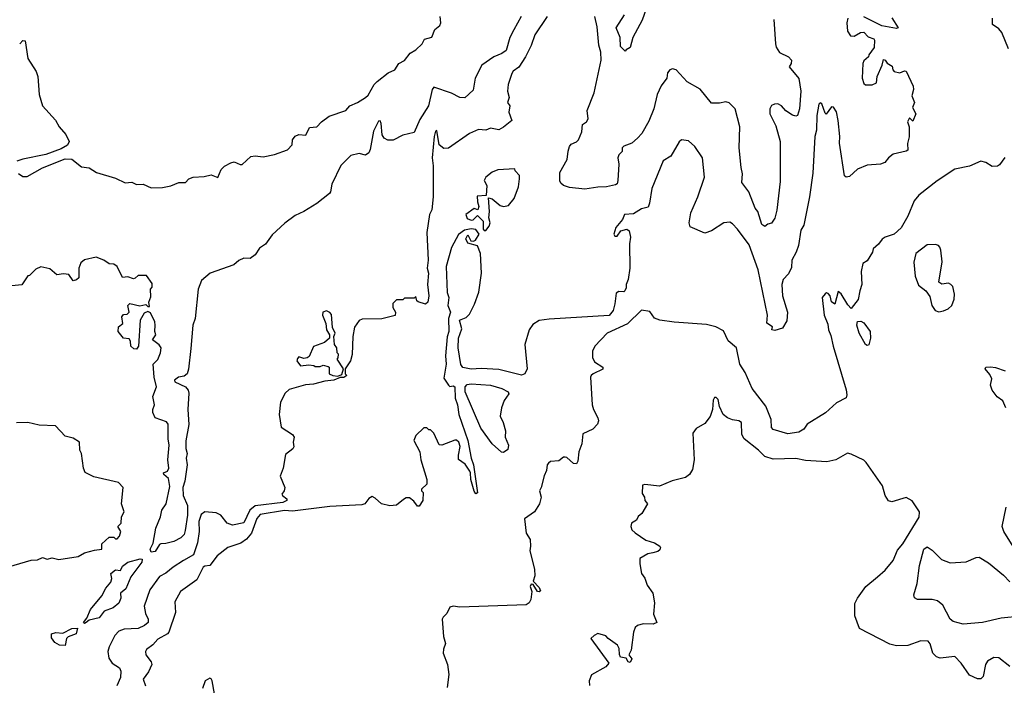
# Model space of a CAD drawing. Extents: x 1690054 to 1842981, y 782881 to 914114.
# Tile 180 of 256: x 1766735 to 1772799, y 828518 to 832614. Entities that reach past the tile are written whole.
import ezdxf

# ---------------------------------------------------------------- set-up
doc = ezdxf.new("R2010")
doc.units = 0

msp = doc.modelspace()

# ---------------------------------------------------------------- linework, layer by layer
at = {"layer": '0CON10XD'}
for points in [[(1770595, 832687.5), (1770568.3, 832611.7), (1770510.8, 832505), (1770495, 832443.3), (1770470, 832430), (1770465, 832420), (1770435, 832449.2), (1770433.8, 832505), (1770409.2, 832565), (1770460.4, 832645)], [(1769823.8, 832635), (1769777.6, 832552.4), (1769753.1, 832505), (1769730.5, 832425), (1769705, 832405.6), (1769654.6, 832385.4), (1769580.8, 832335), (1769540.8, 832255), (1769528.3, 832181.7), (1769475.8, 832134.2), (1769445, 832136.2), (1769395, 832161.4), (1769285, 832198.6), (1769275.5, 832184.5), (1769252.4, 832085), (1769199.7, 832000.3), (1769165, 831919.7), (1769095, 831904), (1769035, 831872.2), (1769002.1, 831872.1), (1768980, 831885), (1768966.4, 831905), (1768962, 831975), (1768955, 831992.5), (1768945, 831990), (1768915, 831928.8), (1768894.1, 831815), (1768885, 831794.1), (1768865, 831780.4), (1768825, 831790), (1768775, 831778.6), (1768712.5, 831717.5), (1768657.7, 831602.2), (1768650, 831555), (1768642.3, 831545), (1768565, 831483.8), (1768485, 831433), (1768430.5, 831409.5), (1768367.4, 831362.6), (1768290.1, 831289.9), (1768247.8, 831232.2), (1768212.1, 831207.9), (1768185, 831167.1), (1768155, 831145.6), (1768115, 831147.5), (1768085, 831132.5), (1768053.9, 831106.1), (1767907.5, 831055), (1767855, 831008.8), (1767833.5, 830955), (1767815.8, 830775), (1767801.6, 830735), (1767789.5, 830590.5), (1767774.4, 830464.4), (1767765.6, 830435), (1767748.8, 830421.2), (1767713.3, 830415), (1767687.5, 830395), (1767690, 830385), (1767755.4, 830355.4), (1767772.9, 830335), (1767776.6, 830316.6), (1767771.1, 830215), (1767776.2, 830123.8), (1767757.9, 830022.1), (1767757.5, 829975), (1767766.5, 829945), (1767759.6, 829915), (1767766.5, 829875), (1767752.8, 829775), (1767738.8, 829735), (1767742.2, 829685), (1767767.5, 829625), (1767768.2, 829565), (1767755, 829470), (1767748, 829445), (1767728, 829425), (1767685, 829402.2), (1767635, 829390), (1767605, 829389.2), (1767595, 829384), (1767568.7, 829341.3), (1767545, 829337.5), (1767538.1, 829355), (1767557.8, 829392.2), (1767573.7, 829485), (1767601.7, 829555), (1767610.2, 829595), (1767636.3, 829633.7), (1767659.6, 829740.4), (1767651.4, 829791.4), (1767622, 829815), (1767620, 829825), (1767645, 829836.2), (1767654.2, 829855), (1767646.7, 829905), (1767655.9, 829995), (1767649.2, 830035), (1767648.9, 830125), (1767638.5, 830138.5), (1767568.8, 830165), (1767553.9, 830196.1), (1767554, 830215), (1767565.8, 830245), (1767553.9, 830296.1), (1767577.5, 830355), (1767562.5, 830415), (1767556.2, 830495), (1767586.5, 830523.5), (1767602.9, 830565), (1767605.4, 830595), (1767594.1, 830614.1), (1767552.5, 830645), (1767572.5, 830675), (1767567.5, 830695), (1767570, 830735), (1767567.5, 830755), (1767541.2, 830811.2), (1767525, 830817.5), (1767501.7, 830808.3), (1767477.5, 830765), (1767465.9, 830604.1), (1767455, 830587.5), (1767438.3, 830588.3), (1767420, 830605), (1767417.5, 830635), (1767409.3, 830649.3), (1767373.9, 830653.9), (1767342, 830695), (1767343.3, 830725), (1767370, 830745), (1767363.3, 830785), (1767375, 830800), (1767397.7, 830802.3), (1767410, 830815), (1767400, 830855), (1767413, 830867), (1767475, 830852.5), (1767511.7, 830861.7), (1767525, 830850), (1767535, 830850), (1767530, 830875), (1767541.7, 830908.3), (1767540, 830955), (1767551.7, 830968.3), (1767551.7, 830991.7), (1767515, 831040), (1767465, 831040), (1767447, 831023), (1767435, 831020), (1767401.7, 831031.7), (1767368.3, 831028.3), (1767335, 831096.2), (1767315, 831110), (1767285, 831112.5), (1767253.6, 831133.6), (1767205, 831152.5), (1767135, 831136.7), (1767111.2, 831118.8), (1767100, 831085), (1767100, 831025), (1767085, 831012.5), (1767065, 831007.5), (1767037, 831047), (1767005, 831051.2), (1766963.6, 831043.6), (1766920.7, 831080.7), (1766865, 831093.3), (1766835, 831080), (1766795, 831040), (1766785, 831037.5), (1766747, 830983), (1766645, 830972.5)], [(1766727.5, 831667.5), (1766755, 831649.5), (1766780.5, 831649.5), (1766875, 831702.4), (1767015, 831759.1), (1767055, 831755.4), (1767115, 831709.2), (1767162.3, 831702.3), (1767208, 831675), (1767325, 831638.9), (1767385, 831611.1), (1767425, 831614), (1767455, 831600), (1767495, 831602), (1767545, 831578.8), (1767615, 831582.5), (1767665, 831592.5), (1767715, 831613.3), (1767757, 831613), (1767777.5, 831635), (1767803.9, 831646.1), (1767870.7, 831649.3), (1767915, 831658.8), (1767955, 831642.5), (1767975, 831692.5), (1767996, 831714), (1768035, 831732.5), (1768055, 831740), (1768092.5, 831722.5), (1768105, 831724), (1768158.3, 831771.7), (1768185, 831776.7), (1768235, 831771.2), (1768305, 831785.6), (1768385, 831813.8), (1768412.5, 831845), (1768415.8, 831875), (1768432.2, 831897.8), (1768455, 831907.5), (1768496.9, 831903.1), (1768519.5, 831950.5), (1768565, 831955.5), (1768594.5, 831985), (1768640, 832020), (1768743.8, 832055), (1768768, 832085), (1768815.9, 832104.1), (1768863.8, 832135), (1768880.3, 832149.7), (1768918, 832215), (1768936.2, 832235), (1769005, 832288.1), (1769044.4, 832305.6), (1769070, 832345), (1769105, 832364.3), (1769140.5, 832409.5), (1769175, 832430), (1769213.1, 832465), (1769228.1, 832495), (1769272.9, 832507.1), (1769291.9, 832555), (1769321.8, 832578.2), (1769329.6, 832595), (1769325.6, 832635)], [(1769983.8, 832635), (1769907.9, 832522.1), (1769885.4, 832455), (1769849.6, 832385), (1769808.6, 832321.4), (1769775, 832297.2), (1769765, 832282.5), (1769744.4, 832215), (1769740, 832175), (1769748.9, 832135), (1769738.8, 832105), (1769753.3, 832085), (1769747.1, 832045), (1769766, 831995), (1769715, 831952.9), (1769685, 831937.1), (1769635, 831946.1), (1769605, 831935.5), (1769561.5, 831938.5), (1769506.2, 831915), (1769375.9, 831824.1), (1769347.6, 831822.4), (1769318.2, 831845), (1769305, 831932.5), (1769295, 831927.5), (1769288.5, 831895), (1769275.2, 831765), (1769282, 831715), (1769280.6, 831525), (1769273.8, 831445), (1769258.9, 831415), (1769242.8, 831305), (1769250.6, 831135), (1769244.3, 831085), (1769252.5, 831055), (1769245.7, 830984.3), (1769254, 830915), (1769248.8, 830875), (1769235, 830863.8), (1769188.3, 830878.3), (1769180, 830885), (1769175, 830910), (1769165, 830900), (1769105, 830900), (1769095, 830890), (1769055, 830890), (1769032.5, 830867.5), (1769033, 830843), (1769050, 830815), (1769047, 830793), (1768965, 830772.5), (1768845, 830771.2), (1768826.1, 830763.9), (1768797.7, 830722.3), (1768785.8, 830665), (1768783, 830553), (1768773.3, 830515), (1768740, 830465), (1768740, 830435), (1768750, 830425), (1768731.7, 830411.7), (1768708.3, 830411.7), (1768670, 830395), (1768615, 830390), (1768545, 830371.9), (1768495, 830368.1), (1768395, 830338.8), (1768370, 830315), (1768340.5, 830259.5), (1768333.8, 830185), (1768345, 830107.5), (1768415, 830062), (1768426.2, 830045), (1768420, 830015), (1768423.8, 829985), (1768417, 829973), (1768371.6, 829938.4), (1768356.7, 829855), (1768340, 829805), (1768367.5, 829735), (1768364.2, 829715), (1768350, 829695), (1768352.5, 829685), (1768380, 829665), (1768380, 829655), (1768355, 829642.5), (1768185, 829622.3), (1768152.6, 829595), (1768115, 829517.5), (1768045, 829504.2), (1768013.3, 829515), (1767974.4, 829564.4), (1767945, 829580), (1767875, 829585.2), (1767851.8, 829568.2), (1767837.5, 829525), (1767839.8, 829465), (1767829.5, 829395), (1767805, 829320.5), (1767743.2, 829286.8), (1767679.4, 829245), (1767635, 829207.5), (1767595, 829187.3), (1767535.6, 829105), (1767501.5, 829005), (1767510.2, 828960.2), (1767526.2, 828925), (1767525.9, 828904.1), (1767504.4, 828885), (1767465, 828866.9), (1767377.5, 828862.5), (1767345, 828851.5), (1767321.5, 828825), (1767286.2, 828753.8), (1767277.8, 828725), (1767284.6, 828684.6), (1767304, 828654), (1767350, 828625), (1767358.5, 828605), (1767355.9, 828565), (1767333.2, 828515)], [(1771378.8, 832615), (1771389.4, 832465), (1771394.6, 832444.6), (1771415, 832412), (1771470, 832385), (1771488.8, 832365), (1771486.7, 832345), (1771474, 832325), (1771533.2, 832253.2), (1771545.2, 832175.2), (1771537.2, 832065), (1771525, 832025.7), (1771515, 832020), (1771495, 832027.5), (1771453.5, 832053.5), (1771426, 832085), (1771405, 832097.1), (1771384.4, 832095.6), (1771365, 832085.8), (1771354.3, 832065), (1771354.2, 832035), (1771391.7, 831961.7), (1771419.2, 831865), (1771418.3, 831618.3), (1771398.8, 831441.2), (1771385, 831392.5), (1771365, 831362.5), (1771343, 831357), (1771325, 831342.5), (1771305, 831353.3), (1771281.5, 831435), (1771264.6, 831455), (1771225.6, 831555), (1771183.4, 831613.4), (1771187.5, 831665), (1771177.5, 831705), (1771166.7, 831826.7), (1771171.1, 831955), (1771141.2, 832065), (1771105, 832102.2), (1771085, 832108.2), (1771045, 832100.5), (1770995, 832100), (1770925, 832187.5), (1770845, 832232), (1770777.5, 832305), (1770755, 832311.2), (1770740, 832305), (1770725, 832286.7), (1770720, 832255), (1770685, 832208), (1770660.4, 832155), (1770640, 832065), (1770610.2, 831989.7), (1770566.2, 831915), (1770539.5, 831885), (1770504.7, 831855.3), (1770455, 831836.7), (1770446.4, 831825), (1770446.4, 831803.6), (1770425, 831782.2), (1770418, 831765), (1770424.4, 831725), (1770419.2, 831625), (1770414, 831605), (1770405, 831597.5), (1770350, 831585), (1770295, 831583.5), (1770215, 831570.8), (1770122, 831582), (1770084.3, 831595), (1770068.3, 831608.3), (1770062.5, 831622.5), (1770060.8, 831675), (1770107.8, 831755), (1770112.5, 831805), (1770122.2, 831835), (1770130.8, 831849.2), (1770165, 831863.1), (1770175.7, 831875), (1770196.6, 831925), (1770200.6, 831969.4), (1770225, 831985.5), (1770237.1, 832005), (1770230.4, 832055), (1770273.8, 832165), (1770316.8, 832365), (1770313.4, 832415), (1770301.4, 832458.6), (1770291.5, 832571.5), (1770277.1, 832635)], [(1771835, 832624), (1771830.3, 832595), (1771833, 832543), (1771851.2, 832515), (1771875, 832512.5), (1771913.4, 832536.6), (1771935, 832537.1), (1771960, 832510), (1771995, 832497.5), (1771999.3, 832489.3), (1771996.7, 832443.3), (1771965, 832397.5), (1771962.5, 832385), (1771935, 832362), (1771927.5, 832345), (1771923.8, 832255), (1771935, 832222.5), (1771945, 832214.5), (1771985, 832212.9), (1772011.2, 832225), (1772016.7, 832265), (1772047.5, 832335), (1772055, 832370), (1772066.4, 832366.4), (1772077, 832347), (1772109.3, 832329.3), (1772112.5, 832305), (1772120, 832295), (1772155, 832287.5), (1772185, 832300), (1772195, 832297.5), (1772238.8, 832205), (1772240, 832185), (1772229.2, 832145), (1772246.2, 832105), (1772234, 832075), (1772253.3, 832035), (1772235, 831990), (1772215, 832010), (1772203.8, 831985), (1772212.5, 831955), (1772212.7, 831892.7), (1772203, 831853), (1772205, 831812.5), (1772195, 831804.5), (1772113.9, 831786.1), (1772086, 831765), (1772064.1, 831735.9), (1772036.7, 831725), (1771955, 831718.9), (1771895, 831695.4), (1771845, 831649.4), (1771825, 831645.7), (1771815, 831654.2), (1771784.7, 831855), (1771786.7, 831895), (1771776.8, 831995), (1771765, 832047.5), (1771746.4, 832076.4), (1771735, 832077.5), (1771703, 832033), (1771695, 832040), (1771675, 832097.5), (1771665, 832102.5), (1771656.4, 832093.6), (1771643.6, 832025), (1771643.5, 831935), (1771633, 831895), (1771619.1, 831670.9), (1771599.5, 831525), (1771565, 831350), (1771545, 831320), (1771532.5, 831225), (1771517, 831183), (1771489.7, 831135), (1771489.3, 831089.3)], [(1772107.5, 832625), (1772146, 832565), (1772135, 832560.8), (1772045, 832577.1), (1771935, 832632.8)], [(1772824.2, 832435), (1772784, 832535), (1772765, 832558.8), (1772727.5, 832585), (1772727, 832623)], [(1766734.7, 832465.3), (1766755, 832485.8), (1766768, 832485), (1766785.7, 832375.7), (1766836.1, 832296.1), (1766846.7, 832265), (1766853.9, 832153.9), (1766874.3, 832085), (1766956, 831996), (1766978, 831955), (1767018.8, 831908.8), (1767040, 831865), (1767028.5, 831841.5), (1766991.1, 831818.9), (1766895, 831785.8), (1766753.4, 831756.6), (1766717.1, 831742.9)], [(1771489.3, 831089.3), (1771470.1, 831049.9), (1771437.5, 831015), (1771429, 830985), (1771432.8, 830915), (1771462.9, 830815), (1771459.8, 830760.2), (1771433.6, 830716.4), (1771385, 830701.2), (1771367.5, 830705), (1771372.5, 830725), (1771335.8, 830745.8), (1771340.3, 830795), (1771283.2, 831075), (1771228.1, 831228.1), (1771155, 831326), (1771125, 831358.8), (1771108.1, 831368.1), (1771071.2, 831365), (1770995, 831315.6), (1770955, 831301.4), (1770865, 831340), (1770857.8, 831365), (1770868.5, 831425), (1770911.5, 831525), (1770953.6, 831645), (1770940.8, 831765), (1770893.8, 831835), (1770855, 831868.8), (1770810, 831875), (1770796.4, 831863.6), (1770746.2, 831775), (1770698.6, 831745), (1770627.3, 831575), (1770614.4, 831485), (1770605, 831461.2), (1770565, 831449.4), (1770515, 831418.8), (1770460, 831415), (1770447.5, 831385), (1770406.2, 831335), (1770394.3, 831295), (1770401.2, 831281.2), (1770415, 831281.2), (1770437.5, 831315), (1770475, 831326.2), (1770488, 831315), (1770496.2, 831275), (1770490.6, 831235), (1770491.9, 831085), (1770482.9, 831015), (1770469.4, 830985), (1770470, 830965), (1770461.2, 830945), (1770455, 830940), (1770425, 830942.5), (1770408.7, 830931.3), (1770400, 830865), (1770390.9, 830825), (1770365, 830793.9), (1769995, 830771.9), (1769935, 830762.5), (1769895, 830739.2), (1769873.4, 830706.6), (1769845.7, 830615), (1769860, 830465), (1769845.7, 830434.3), (1769825, 830427.1), (1769685, 830461.7), (1769577.4, 830467.4), (1769515, 830462.7), (1769465, 830474.2), (1769452.7, 830492.7), (1769436.2, 830595), (1769436.5, 830655), (1769457.8, 830712.2), (1769444.5, 830765), (1769485, 830781.8), (1769505, 830803.1), (1769535.9, 830864.1), (1769562.7, 830937.3), (1769578.8, 831055), (1769573.1, 831175), (1769555, 831222.5), (1769495, 831240), (1769482.5, 831265), (1769495, 831290), (1769513.3, 831253.3), (1769529.3, 831250.7), (1769541.9, 831258.1), (1769564.4, 831295), (1769545, 831323.8), (1769515, 831327.5), (1769475, 831320), (1769437, 831293), (1769395, 831213.3), (1769361.6, 831095), (1769366.9, 830935), (1769378.9, 830905), (1769371.3, 830855), (1769388.6, 830815), (1769375.8, 830775), (1769378.8, 830695), (1769367, 830663), (1769357.1, 830545), (1769361.3, 830495), (1769347.7, 830407.7), (1769375, 830364.4), (1769385, 830357.5), (1769405, 830360), (1769415.8, 830355), (1769417.1, 830285), (1769431.1, 830245), (1769439, 830185), (1769495, 830024), (1769514.8, 829914.8), (1769530, 829875), (1769555, 829702.5), (1769545, 829696.2), (1769533.5, 829713.5), (1769513.3, 829785), (1769512.2, 829825), (1769506.9, 829835), (1769478.3, 829878.3), (1769437.5, 829907.5), (1769436.9, 829935), (1769447.8, 829987.8), (1769440, 830015), (1769425, 830026.7), (1769415, 830025.6), (1769335, 829996.7), (1769317.5, 829997.5), (1769285, 830070), (1769265, 830090), (1769255, 830090), (1769241.7, 830101.7), (1769225, 830102.5), (1769175, 830056.2), (1769162.5, 830025), (1769200, 829955), (1769206.2, 829905), (1769243.3, 829785), (1769242.5, 829755), (1769210, 829725), (1769210, 829715), (1769220, 829705), (1769217.5, 829655), (1769195, 829620), (1769185, 829620), (1769161.7, 829651.7), (1769135, 829672.5), (1769115, 829672.5), (1769099.2, 829660.8), (1769055, 829626.7), (1769015, 829623.3), (1768963.9, 829633.9), (1768925, 829670), (1768905, 829680), (1768885, 829666.7), (1768861.2, 829635), (1768841.2, 829628.8), (1768645, 829618.8), (1768415, 829589.7), (1768365, 829593.2), (1768215, 829569.4), (1768194.4, 829545), (1768163.4, 829455), (1768132.5, 829417.5), (1768096.4, 829393.6), (1768017.6, 829365), (1767951.7, 829315), (1767905, 829255.8), (1767875, 829251.4), (1767865, 829244.4), (1767825, 829166.7), (1767725.6, 829095), (1767690.5, 829030.5), (1767693.6, 828965), (1767652.7, 828845), (1767644.6, 828835), (1767585, 828801.9), (1767555, 828767.3), (1767515, 828737.5), (1767509.4, 828725), (1767511.9, 828705), (1767545, 828661.4), (1767548.4, 828645), (1767528.8, 828601.2), (1767496, 828555), (1767509.2, 828515)], [(1772803, 831767), (1772769.3, 831720.7), (1772757, 831713), (1772725, 831710), (1772685, 831736.2), (1772655, 831743.3), (1772585, 831713.8), (1772495, 831694), (1772385, 831622), (1772273.3, 831535), (1772245, 831498.8), (1772205, 831406.2), (1772165, 831332.5), (1772120, 831295), (1772065, 831276.7), (1772046.1, 831263.9), (1772025, 831232.5), (1771992.5, 831205), (1771986.7, 831183.3), (1771955, 831130), (1771927, 831113), (1771917.1, 831065), (1771921.6, 830985), (1771910, 830945), (1771898.3, 830891.7), (1771855, 830837.5), (1771835, 830860), (1771795, 830926.7), (1771775, 830942.5), (1771755, 830863.3), (1771735, 830877.5), (1771726.2, 830915), (1771715, 830930), (1771705, 830933.3), (1771695, 830927.5), (1771677.8, 830905), (1771690.7, 830795), (1771711.5, 830741.5), (1771716.6, 830705), (1771731, 830671), (1771744.7, 830605.3), (1771825, 830335.7), (1771829.3, 830305), (1771825, 830286.2), (1771765, 830256), (1771698.8, 830195), (1771584.6, 830125.4), (1771564, 830095), (1771533.3, 830075), (1771465, 830065.9), (1771375, 830092.2), (1771365.7, 830105), (1771362.9, 830152.9), (1771330.8, 830235), (1771246.4, 830345), (1771202.9, 830442.9), (1771169.6, 830495), (1771150, 830595), (1771098.2, 830638.2), (1771069.9, 830699.9), (1771023.2, 830723.2), (1770965, 830738.6), (1770765, 830752.6), (1770676.7, 830765), (1770645, 830777.5), (1770615, 830818), (1770565, 830827.5), (1770477.6, 830742.4), (1770353.3, 830685), (1770278, 830605), (1770263.8, 830575), (1770262, 830535), (1770275, 830508.8), (1770325.8, 830475.8), (1770326.4, 830463.6), (1770266.7, 830435), (1770253.8, 830425), (1770251.2, 830415), (1770260, 830245), (1770268.1, 830215), (1770296.7, 830165), (1770299.6, 830145), (1770293.8, 830125), (1770265, 830094.5), (1770203.6, 830065), (1770197.1, 830005), (1770178.5, 829955), (1770172.5, 829897.5), (1770165, 829880), (1770145, 829883.8), (1770105, 829920), (1770095, 829922), (1770085, 829921.2), (1770055, 829900), (1770005, 829895.7), (1769991.2, 829885), (1769984, 829875), (1769979.7, 829840.3), (1769965, 829807.5), (1769947.1, 829735), (1769936.4, 829715), (1769947.5, 829675), (1769935.6, 829635), (1769905.3, 829584.7), (1769845, 829543.3), (1769854.4, 829454.4), (1769878, 829415), (1769881.9, 829375), (1769877.5, 829345), (1769905, 829233.3), (1769907.8, 829192.2), (1769898.3, 829158.3), (1769935, 829120), (1769941.7, 829098.3), (1769935, 829092.5), (1769924.5, 829094.5), (1769898.3, 829138.3), (1769885, 829140), (1769878.8, 829125), (1769889.2, 829095), (1769883.7, 829045), (1769872.4, 829025), (1769855, 829014), (1769445, 828998.9), (1769404.4, 829005.6), (1769385, 828999.5), (1769365, 828958.8), (1769342.1, 828937.9), (1769337.5, 828925), (1769345, 828817.5), (1769357.5, 828775), (1769345, 828741.2), (1769343.8, 828715), (1769369.3, 828645), (1769377.3, 828585), (1769367.7, 828505)], [(1769605, 831317.5), (1769625.7, 831344.3), (1769633.3, 831365), (1769623.8, 831395), (1769628, 831435), (1769621.7, 831518.3), (1769645, 831512.5), (1769695, 831470), (1769715, 831464), (1769745, 831470), (1769780, 831515), (1769807.5, 831585), (1769814, 831635), (1769813.3, 831655), (1769786.7, 831685), (1769785, 831697.5), (1769678.8, 831691.2), (1769645, 831676.7), (1769606.2, 831645), (1769596.2, 831625), (1769612.5, 831595), (1769608.3, 831531.7), (1769552.5, 831527.5), (1769553.6, 831493.6), (1769563.3, 831465), (1769557.5, 831445), (1769535, 831452.5), (1769482.5, 831415), (1769490.7, 831390.7), (1769515, 831380), (1769528.3, 831381.7), (1769555, 831410), (1769590, 831375), (1769590, 831325), (1769595, 831317.5), (1769605, 831317.5)], [(1772395, 830816.2), (1772425, 830822), (1772453.3, 830835), (1772476.2, 830855), (1772491.2, 830895), (1772493.3, 830925), (1772481.7, 830971.7), (1772470, 830985), (1772455, 830992.5), (1772415, 830987.5), (1772395, 831000), (1772416, 831125), (1772408.8, 831195), (1772401.2, 831215), (1772394.1, 831224.1), (1772375, 831230), (1772325, 831227.9), (1772254.6, 831175.4), (1772242.4, 831122.4), (1772250, 831035), (1772271.2, 830981.2), (1772316.4, 830946.4), (1772340.7, 830910.7), (1772353.3, 830855), (1772373.3, 830825), (1772395, 830816.2)], [(1768695, 830420), (1768718.3, 830431.7), (1768730, 830465), (1768690, 830525), (1768697, 830533), (1768697.5, 830555), (1768690, 830565), (1768687.5, 830595), (1768673.3, 830615), (1768670, 830665), (1768677.5, 830685), (1768660.7, 830720.7), (1768655, 830800), (1768645, 830813.3), (1768625, 830822.5), (1768602.5, 830815), (1768600, 830795), (1768620, 830745), (1768623.8, 830705), (1768642.5, 830675), (1768642.5, 830655), (1768612.7, 830627.3), (1768545, 830603.8), (1768517.5, 830542.5), (1768505, 830532.5), (1768485, 830530), (1768455, 830540), (1768445, 830530), (1768442.5, 830515), (1768465, 830483.3), (1768515, 830490), (1768546.4, 830486.4), (1768555, 830480), (1768585, 830480), (1768605, 830487.5), (1768635, 830480), (1768640, 830475), (1768640, 830435), (1768663.6, 830423.6), (1768695, 830420)], [(1771955, 830610), (1771945, 830616), (1771905.6, 830685), (1771890.8, 830735), (1771895, 830756.7), (1771915, 830758), (1771935, 830748), (1771972.9, 830695), (1771975.6, 830655), (1771965, 830613.8), (1771955, 830610)], [(1772808.4, 830225), (1772789.3, 830269.3), (1772755, 830293), (1772724.8, 830335), (1772714.7, 830365), (1772721.5, 830405), (1772710.2, 830430.2), (1772680.5, 830465), (1772686, 830475), (1772715, 830478.8), (1772745, 830474.6), (1772805, 830453.4)], [(1769715, 829951.2), (1769702.7, 829952.7), (1769645, 830004.2), (1769575, 830100), (1769478.9, 830325), (1769478.4, 830355), (1769490.9, 830369.1), (1769515.9, 830374.1), (1769635, 830365.2), (1769705, 830344), (1769742.9, 830325), (1769747.3, 830312.7), (1769719.7, 830270.3), (1769701.4, 830225), (1769694.5, 830175), (1769711.9, 830135), (1769726, 830085), (1769725.7, 830045), (1769745.8, 829995), (1769740.5, 829969.5), (1769715, 829951.2)], [(1772832.7, 828632.7), (1772765, 828686), (1772735, 828688), (1772695, 828665.8), (1772683.8, 828646.2), (1772668.3, 828571.7), (1772655, 828556.7), (1772635, 828557.5), (1772585, 828580), (1772534.4, 828655), (1772495.5, 828695.5), (1772405, 828685.6), (1772382, 828692), (1772358.6, 828715), (1772343.2, 828773.2), (1772329.4, 828789.4), (1772285, 828791.9), (1772205, 828763.1), (1772135, 828760), (1772095, 828771.8), (1771907, 828867), (1771878.8, 828945), (1771879.5, 829020.5), (1771895.8, 829055), (1771945.8, 829125), (1772018, 829185), (1772065, 829225.7), (1772115, 829286), (1772140.7, 829349.3), (1772175, 829388.8), (1772275, 829553.5), (1772276.6, 829585), (1772232.6, 829652.6), (1772195, 829673.8), (1772107, 829647), (1772085, 829652.5), (1772066.4, 829686.4), (1772048, 829745), (1771948.8, 829888.8), (1771933.6, 829903.6), (1771855, 829940), (1771833.6, 829946.4), (1771762.5, 829905), (1771706.2, 829893.8), (1771575, 829900.6), (1771515, 829912.8), (1771375, 829909.5), (1771325, 829926), (1771285, 829966), (1771197.5, 830035), (1771181.7, 830061.7), (1771180, 830135), (1771165, 830146.2), (1771125, 830151.2), (1771095, 830164), (1771066.7, 830185), (1771044.3, 830234.3), (1771036.8, 830276.8), (1771025, 830288.8), (1771015, 830288.8), (1771007, 830273), (1771001.2, 830215), (1770987.9, 830172.1), (1770955, 830129.2), (1770901.5, 830098.5), (1770881.2, 830068.8), (1770888.1, 829905), (1770879.2, 829845), (1770860, 829815), (1770835, 829797.5), (1770752.9, 829777.1), (1770675, 829743.3), (1770585, 829753.8), (1770571.2, 829748.8), (1770568.3, 829698.3), (1770582.5, 829675), (1770585.8, 829655.8), (1770602.5, 829635), (1770565.8, 829574.2), (1770545, 829557.5), (1770533.3, 829535), (1770503.8, 829515), (1770499.2, 829495), (1770506, 829475), (1770525, 829456), (1770591.5, 829411.5), (1770645, 829394), (1770676.7, 829375), (1770682.5, 829365), (1770677.7, 829352.3), (1770665, 829341.2), (1770634.1, 829334.1), (1770603.2, 829326.8), (1770555, 829297.5), (1770553.6, 829266.4), (1770563.8, 829205), (1770585, 829177.5), (1770600, 829135), (1770633.8, 829085), (1770644, 829025), (1770638.8, 828955), (1770660, 828905), (1770635.8, 828894.2), (1770575.6, 828895.6), (1770539.2, 828885), (1770525, 828873.1), (1770515.3, 828845), (1770501.1, 828735), (1770486.7, 828705), (1770505, 828680), (1770495, 828657.5), (1770482.5, 828662.5), (1770470, 828685), (1770435, 828690), (1770428.3, 828708.3), (1770427.5, 828745), (1770417.5, 828765), (1770360, 828805), (1770345, 828822.5), (1770295, 828836), (1770272.5, 828825), (1770252.5, 828805), (1770362.5, 828655), (1770345, 828631.2), (1770257.3, 828582.7), (1770241.9, 828545), (1770245, 828516.7)], [(1766665, 829246.1), (1766805, 829288), (1766845, 829289.5), (1766875, 829304.2), (1766905, 829293.2), (1766935, 829303.1), (1766975, 829292.1), (1767095, 829310), (1767135, 829332.2), (1767195, 829350), (1767240, 829355), (1767241.7, 829388.3), (1767285, 829430), (1767315, 829430), (1767325, 829420), (1767335, 829420), (1767350, 829435), (1767357.5, 829465), (1767340, 829495), (1767360, 829515), (1767362.5, 829555), (1767377.5, 829585), (1767362.5, 829635), (1767372.5, 829735), (1767343.3, 829765), (1767191.8, 829801.8), (1767138.3, 829828.3), (1767128.8, 829855), (1767115.4, 829945.4), (1767105.7, 829965), (1767103.3, 830015), (1767065, 830038.8), (1767015, 830051.2), (1766955, 830115.8), (1766855, 830118.5), (1766785.2, 830135.2), (1766715, 830133.5)], [(1772864.1, 829355), (1772795.8, 829465), (1772786, 829495), (1772810, 829615)], [(1772905, 828942.7), (1772779.8, 828930.2), (1772665.4, 828904.6), (1772545, 828893.5), (1772485, 828911.1), (1772465, 828924.4), (1772420.3, 829010.3), (1772387.1, 829037.1), (1772355, 829046.7), (1772265, 829045.8), (1772245.8, 829055.8), (1772241.4, 829075), (1772262.5, 829145), (1772277.5, 829255), (1772304, 829355), (1772325, 829370), (1772355, 829350), (1772412.3, 829292.3), (1772465, 829270.6), (1772565, 829277.8), (1772626.2, 829303.8), (1772645, 829305.8), (1772701.9, 829271.9), (1772795, 829194.8), (1772833.8, 829155)], [(1767135, 828897.5), (1767127.5, 828905), (1767148, 828932), (1767170.5, 828985), (1767240.7, 829069.3), (1767265, 829115.6), (1767296.5, 829153.5), (1767301.5, 829175), (1767296, 829205), (1767325, 829228.1), (1767356.4, 829223.6), (1767368.9, 829251.1), (1767401.2, 829275), (1767476.3, 829296.3), (1767490, 829295), (1767487.9, 829275), (1767419.4, 829185), (1767388.8, 829111.2), (1767356.7, 829085), (1767358, 829055), (1767345, 829022.5), (1767310, 828995), (1767255, 828973.3), (1767225, 828933.8), (1767162, 828918), (1767145, 828903.3), (1767135, 828897.5)], [(1767015, 828762.5), (1766980, 828765), (1766950.7, 828780.7), (1766930.5, 828810.5), (1766930, 828835), (1766957.3, 828842.7), (1767001.2, 828838.8), (1767055, 828868), (1767090, 828870), (1767083.3, 828835), (1767033.8, 828816.2), (1767023.8, 828806.2), (1767015, 828762.5)], [(1767935.3, 828465), (1767921.2, 828545), (1767915, 828558.6), (1767905, 828562.5), (1767876.5, 828545), (1767861.2, 828498.8)]]:
    msp.add_lwpolyline(points, dxfattribs=at)

doc.saveas('drawing.dxf')
